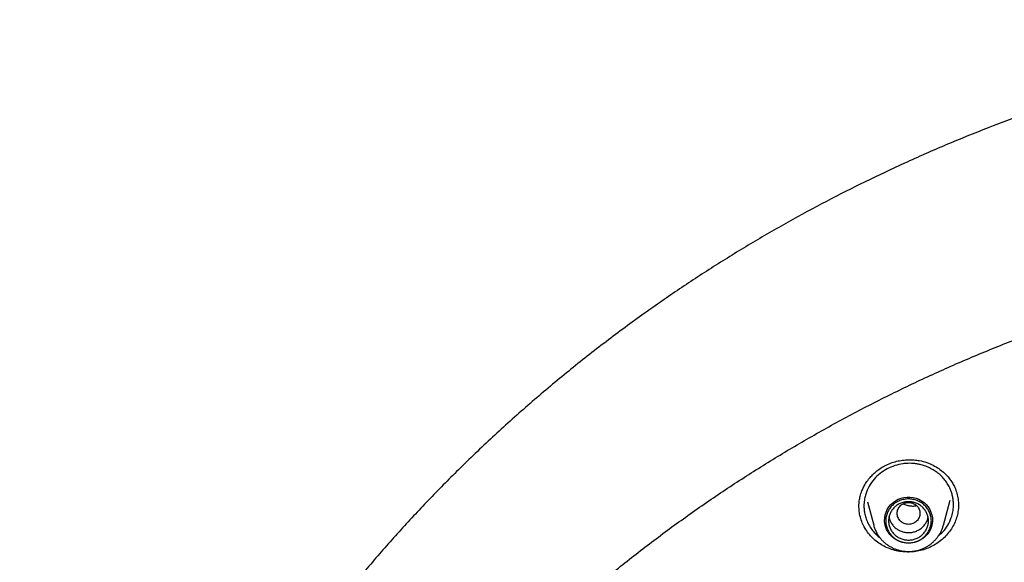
# Model space of a CAD drawing. Header units: millimetres. Extents: x 8 to 1918, y 12 to 2737.
# Tile 82 of 113: x 879 to 914, y 2370 to 2389. Entities that reach past the tile are written whole.
import ezdxf

# ---------------------------------------------------------------- set-up
doc = ezdxf.new("R2010")
doc.units = ezdxf.units.MM

msp = doc.modelspace()

# ---------------------------------------------------------------- linework, layer by layer
at = {"color": 7, "linetype": 'Continuous', "lineweight": 30}
for p, q in [((908.923, 2371.967), (909.146, 2371.139)), ((911.593, 2371.139), (911.83, 2372.016)), ((908.629, 2371.79), (908.629, 2371.797)), ((911.593, 2371.139), (911.59, 2371.127))]:
    msp.add_line(p, q, dxfattribs=at)
at = {"color": 7, "linetype": 'Continuous', "lineweight": 30, "flags": 128}
msp.add_lwpolyline([(910.37, 2370.513), (910.262, 2370.52), (910.156, 2370.54), (910.054, 2370.572), (909.957, 2370.617), (909.867, 2370.674), (909.785, 2370.741), (909.713, 2370.818), (909.651, 2370.903), (909.601, 2370.995), (909.564, 2371.092), (909.54, 2371.194), (909.53, 2371.297), (909.533, 2371.401), (909.55, 2371.503), (909.581, 2371.603), (909.625, 2371.697), (909.68, 2371.786), (909.748, 2371.867), (909.825, 2371.94), (909.911, 2372.002), (910.005, 2372.052), (910.105, 2372.091), (910.209, 2372.118), (910.316, 2372.131), (910.423, 2372.131), (910.53, 2372.118), (910.634, 2372.091), (910.734, 2372.052), (910.828, 2372.002), (910.914, 2371.94), (910.992, 2371.867), (911.059, 2371.786), (911.115, 2371.697), (911.158, 2371.603), (911.189, 2371.503), (911.206, 2371.401), (911.21, 2371.297), (911.199, 2371.194), (911.175, 2371.092), (911.138, 2370.995), (911.088, 2370.903), (911.027, 2370.818), (910.954, 2370.741), (910.872, 2370.674), (910.782, 2370.617), (910.685, 2370.572), (910.583, 2370.54), (910.477, 2370.52), (910.37, 2370.513)], dxfattribs=at)
at = {"color": 7, "linetype": 'Continuous', "lineweight": 30}
for points, knots in [([(933.494, 2388.893), (933.128, 2388.891), (932.408, 2388.887), (931.348, 2388.855), (930.326, 2388.807), (929.342, 2388.743), (928.397, 2388.665), (927.507, 2388.576), (926.67, 2388.48), (925.885, 2388.379), (925.134, 2388.271), (924.418, 2388.159), (923.684, 2388.035), (922.938, 2387.898), (922.187, 2387.749), (921.488, 2387.601), (920.883, 2387.466), (920.365, 2387.344), (919.92, 2387.235), (919.49, 2387.127), (918.715, 2386.924), (917.588, 2386.609), (916.113, 2386.152), (914.634, 2385.649), (913.154, 2385.098), (911.681, 2384.501), (910.242, 2383.869), (908.842, 2383.207), (907.48, 2382.517), (906.138, 2381.789), (904.819, 2381.026), (903.523, 2380.226), (902.25, 2379.392), (900.962, 2378.493), (899.66, 2377.529), (898.351, 2376.494), (897.075, 2375.421), (895.834, 2374.31), (894.667, 2373.197), (893.569, 2372.087), (892.539, 2370.984), (891.541, 2369.854), (890.578, 2368.696), (889.648, 2367.513), (888.754, 2366.304), (887.919, 2365.106), (887.141, 2363.922), (886.416, 2362.754), (885.724, 2361.568), (885.062, 2360.363), (884.429, 2359.134), (883.872, 2357.978), (883.384, 2356.899), (882.958, 2355.901), (882.55, 2354.886), (882.161, 2353.857), (881.823, 2352.901), (881.536, 2352.036), (881.298, 2351.279), (881.083, 2350.556), (880.889, 2349.868), (880.741, 2349.314), (880.632, 2348.886), (880.555, 2348.577), (880.482, 2348.277), (880.414, 2347.985), (880.347, 2347.694), (880.279, 2347.386), (880.203, 2347.038), (880.119, 2346.642), (880.029, 2346.196), (879.934, 2345.711), (879.838, 2345.186), (879.742, 2344.635), (879.649, 2344.059), (879.559, 2343.461), (879.479, 2342.876), (879.409, 2342.318), (879.351, 2341.815), (879.303, 2341.36), (879.265, 2340.965), (879.235, 2340.627), (879.21, 2340.329), (879.191, 2340.071), (879.175, 2339.853), (879.166, 2339.721), (879.162, 2339.661)], [0, 0, 0, 0, 0.013384, 0.026313, 0.038787, 0.050806, 0.06237, 0.073479, 0.083537, 0.093191, 0.10244, 0.111285, 0.119725, 0.129707, 0.139056, 0.147774, 0.15586, 0.16177, 0.16729, 0.172639, 0.178008, 0.196652, 0.215534, 0.234655, 0.254014, 0.27354, 0.293071, 0.311822, 0.330573, 0.349325, 0.368077, 0.386831, 0.405584, 0.424337, 0.444966, 0.465594, 0.486223, 0.506853, 0.527483, 0.546238, 0.564994, 0.583751, 0.602508, 0.621265, 0.640022, 0.65878, 0.675975, 0.693171, 0.710366, 0.727562, 0.744859, 0.762365, 0.775874, 0.789505, 0.803258, 0.817133, 0.831044, 0.841536, 0.851544, 0.861068, 0.870108, 0.878663, 0.882833, 0.886877, 0.890795, 0.894588, 0.898273, 0.902212, 0.906552, 0.911791, 0.917516, 0.923728, 0.930428, 0.937615, 0.944764, 0.952337, 0.960336, 0.96692, 0.973438, 0.979326, 0.984042, 0.988248, 0.991945, 0.995135, 0.997819, 1, 1, 1, 1]), ([(882.878, 2342.616), (882.928, 2342.817), (883.039, 2343.269), (883.225, 2343.968), (883.436, 2344.713), (883.658, 2345.456), (883.893, 2346.195), (884.139, 2346.931), (884.397, 2347.662), (884.667, 2348.39), (884.949, 2349.114), (885.242, 2349.834), (885.546, 2350.549), (885.862, 2351.259), (886.189, 2351.965), (886.528, 2352.665), (886.877, 2353.361), (887.238, 2354.051), (887.61, 2354.736), (887.993, 2355.415), (888.386, 2356.089), (888.79, 2356.756), (889.205, 2357.418), (889.631, 2358.073), (890.067, 2358.722), (890.513, 2359.364), (890.969, 2360), (891.436, 2360.628), (891.913, 2361.25), (892.399, 2361.865), (892.895, 2362.472), (893.401, 2363.072), (893.917, 2363.664), (894.442, 2364.248), (894.976, 2364.825), (895.519, 2365.393), (896.072, 2365.954), (896.633, 2366.506), (897.203, 2367.05), (897.782, 2367.585), (898.369, 2368.111), (898.965, 2368.629), (899.569, 2369.138), (900.181, 2369.637), (900.8, 2370.128), (901.428, 2370.609), (902.063, 2371.081), (902.706, 2371.544), (903.356, 2371.997), (904.013, 2372.44), (904.677, 2372.873), (905.349, 2373.296), (906.026, 2373.71), (906.711, 2374.113), (907.401, 2374.506), (908.098, 2374.889), (908.801, 2375.261), (909.51, 2375.623), (910.225, 2375.974), (910.945, 2376.315), (911.67, 2376.644), (912.401, 2376.963), (913.137, 2377.271), (913.877, 2377.568), (914.622, 2377.855), (915.372, 2378.129), (916.126, 2378.393), (916.884, 2378.646), (917.646, 2378.887), (918.412, 2379.117), (919.182, 2379.335), (919.954, 2379.542), (920.731, 2379.738), (921.51, 2379.922), (922.292, 2380.094), (923.076, 2380.255), (923.863, 2380.404), (924.653, 2380.541), (925.444, 2380.667), (926.238, 2380.78), (927.033, 2380.882), (927.83, 2380.973), (928.628, 2381.051), (929.427, 2381.117), (930.227, 2381.172), (931.028, 2381.214), (931.829, 2381.245), (932.631, 2381.264), (933.433, 2381.271), (934.236, 2381.266), (935.038, 2381.249), (935.839, 2381.22), (936.64, 2381.179), (937.441, 2381.126), (938.24, 2381.062), (939.038, 2380.985), (939.835, 2380.897), (940.63, 2380.797), (941.424, 2380.685), (942.216, 2380.561), (943.006, 2380.425), (943.793, 2380.278), (944.578, 2380.119), (945.361, 2379.948), (946.14, 2379.766), (946.917, 2379.573), (947.69, 2379.367), (948.46, 2379.151), (949.226, 2378.922), (949.989, 2378.683), (950.748, 2378.432), (951.502, 2378.17), (952.253, 2377.897), (952.999, 2377.612), (953.74, 2377.317), (954.476, 2377.01), (955.208, 2376.693), (955.934, 2376.365), (956.655, 2376.026), (957.37, 2375.676), (958.08, 2375.316), (958.784, 2374.945), (959.482, 2374.564), (960.173, 2374.173), (960.859, 2373.771), (961.537, 2373.359), (962.209, 2372.937), (962.875, 2372.506), (963.533, 2372.064), (964.184, 2371.613), (964.828, 2371.152), (965.464, 2370.681), (966.093, 2370.201), (966.714, 2369.712), (967.327, 2369.214), (967.932, 2368.706), (968.529, 2368.19), (969.118, 2367.665), (969.698, 2367.131), (970.269, 2366.588), (970.832, 2366.037), (971.385, 2365.478), (971.93, 2364.911), (972.466, 2364.336), (972.992, 2363.752), (973.509, 2363.161), (974.016, 2362.563), (974.514, 2361.957), (975.002, 2361.343), (975.48, 2360.723), (975.948, 2360.095), (976.406, 2359.461), (976.854, 2358.819), (977.292, 2358.172), (977.719, 2357.517), (978.135, 2356.857), (978.541, 2356.19), (978.936, 2355.518), (979.321, 2354.839), (979.694, 2354.155), (980.056, 2353.466), (980.408, 2352.771), (980.748, 2352.071), (981.077, 2351.366), (981.394, 2350.656), (981.701, 2349.942), (981.995, 2349.223), (982.279, 2348.5), (982.55, 2347.773), (982.81, 2347.042), (983.058, 2346.307), (983.294, 2345.568), (983.519, 2344.826), (983.732, 2344.081), (983.932, 2343.332), (984.088, 2342.718), (984.172, 2342.353), (984.199, 2342.239)], [0, 0, 0, 0, 0.004598, 0.010338, 0.016078, 0.021817, 0.027557, 0.033297, 0.039036, 0.044776, 0.050516, 0.056255, 0.061995, 0.067734, 0.073474, 0.079213, 0.084953, 0.090692, 0.096432, 0.102171, 0.10791, 0.11365, 0.119389, 0.125128, 0.130868, 0.136607, 0.142346, 0.148085, 0.153824, 0.159563, 0.165302, 0.171041, 0.17678, 0.182519, 0.188258, 0.193997, 0.199736, 0.205475, 0.211214, 0.216953, 0.222692, 0.22843, 0.234169, 0.239908, 0.245647, 0.251385, 0.257124, 0.262862, 0.268601, 0.27434, 0.280078, 0.285817, 0.291555, 0.297294, 0.303032, 0.30877, 0.314509, 0.320247, 0.325986, 0.331724, 0.337462, 0.3432, 0.348939, 0.354677, 0.360415, 0.366154, 0.371892, 0.37763, 0.383368, 0.389106, 0.394844, 0.400583, 0.406321, 0.412059, 0.417797, 0.423535, 0.429273, 0.435011, 0.440749, 0.446487, 0.452225, 0.457964, 0.463702, 0.46944, 0.475178, 0.480916, 0.486654, 0.492392, 0.49813, 0.503868, 0.509606, 0.515344, 0.521082, 0.52682, 0.532558, 0.538296, 0.544034, 0.549772, 0.55551, 0.561248, 0.566986, 0.572724, 0.578462, 0.584201, 0.589939, 0.595677, 0.601415, 0.607153, 0.612891, 0.618629, 0.624367, 0.630105, 0.635844, 0.641582, 0.64732, 0.653058, 0.658797, 0.664535, 0.670273, 0.676011, 0.68175, 0.687488, 0.693226, 0.698965, 0.704703, 0.710441, 0.71618, 0.721918, 0.727657, 0.733395, 0.739134, 0.744872, 0.750611, 0.75635, 0.762088, 0.767827, 0.773565, 0.779304, 0.785043, 0.790782, 0.79652, 0.802259, 0.807998, 0.813737, 0.819476, 0.825215, 0.830954, 0.836693, 0.842432, 0.848171, 0.85391, 0.859649, 0.865388, 0.871127, 0.876866, 0.882606, 0.888345, 0.894084, 0.899823, 0.905563, 0.911302, 0.917041, 0.922781, 0.92852, 0.93426, 0.939999, 0.945739, 0.951478, 0.957218, 0.962957, 0.968697, 0.974436, 0.980176, 0.985916, 0.991655, 0.997395, 1, 1, 1, 1]), ([(909.529, 2373.225), (909.598, 2373.258), (909.734, 2373.324), (909.948, 2373.388), (910.159, 2373.428), (910.365, 2373.444), (910.562, 2373.438), (910.779, 2373.41), (911.006, 2373.35), (911.233, 2373.252), (911.428, 2373.136), (911.592, 2373.009), (911.726, 2372.877), (911.836, 2372.743), (911.925, 2372.606), (912.006, 2372.447), (912.071, 2372.262), (912.115, 2372.054), (912.121, 2371.913), (912.124, 2371.842)], [0, 0, 0, 0, 0.063246, 0.124003, 0.182429, 0.238597, 0.29255, 0.344329, 0.417959, 0.486731, 0.550662, 0.60969, 0.663745, 0.712839, 0.760082, 0.807539, 0.871249, 0.935442, 1, 1, 1, 1]), ([(911.419, 2370.765), (911.471, 2370.81), (911.599, 2370.921), (911.754, 2371.14), (911.868, 2371.381), (911.928, 2371.611), (911.95, 2371.806), (911.945, 2371.978), (911.924, 2372.128), (911.889, 2372.271), (911.834, 2372.422), (911.754, 2372.577), (911.652, 2372.726), (911.534, 2372.86), (911.408, 2372.972), (911.265, 2373.074), (911.108, 2373.16), (910.942, 2373.227), (910.792, 2373.27), (910.658, 2373.296), (910.535, 2373.311), (910.413, 2373.316), (910.291, 2373.313), (910.113, 2373.294), (909.881, 2373.244), (909.706, 2373.162), (909.619, 2373.121)], [0, 0, 0, 0, 0.046163, 0.11207, 0.180711, 0.228035, 0.276573, 0.317458, 0.34867, 0.383026, 0.420518, 0.461137, 0.504405, 0.545221, 0.583594, 0.61953, 0.663652, 0.703473, 0.739005, 0.766332, 0.793382, 0.820158, 0.846663, 0.872899, 0.937253, 1, 1, 1, 1]), ([(908.628, 2371.788), (908.628, 2371.818), (908.629, 2371.888), (908.641, 2372.013), (908.671, 2372.172), (908.724, 2372.336), (908.797, 2372.495), (908.884, 2372.645), (908.988, 2372.784), (909.104, 2372.912), (909.227, 2373.025), (909.368, 2373.133), (909.474, 2373.194), (909.529, 2373.225)], [0, 0, 0, 0, 0.053345, 0.126883, 0.220458, 0.334117, 0.421628, 0.518653, 0.625168, 0.711219, 0.80243, 0.898703, 1, 1, 1, 1]), ([(909.619, 2373.121), (909.535, 2373.071), (909.365, 2372.969), (909.151, 2372.76), (908.976, 2372.513), (908.886, 2372.303), (908.844, 2372.152), (908.826, 2372.067), (908.812, 2371.973), (908.804, 2371.87), (908.804, 2371.748), (908.818, 2371.607), (908.852, 2371.446), (908.911, 2371.279), (908.995, 2371.112), (909.1, 2370.958), (909.216, 2370.83), (909.304, 2370.747), (909.355, 2370.71), (909.366, 2370.702)], [0, 0, 0, 0, 0.096648, 0.196082, 0.29838, 0.403615, 0.431108, 0.461491, 0.494768, 0.530944, 0.570024, 0.622957, 0.680445, 0.742499, 0.809134, 0.875959, 0.935299, 0.987132, 1, 1, 1, 1]), ([(910.37, 2371.942), (910.317, 2371.936), (910.213, 2371.924), (910.079, 2371.835), (909.991, 2371.707), (909.959, 2371.556), (909.991, 2371.405), (910.079, 2371.276), (910.213, 2371.191), (910.37, 2371.16), (910.526, 2371.191), (910.66, 2371.276), (910.748, 2371.405), (910.78, 2371.556), (910.748, 2371.707), (910.66, 2371.835), (910.526, 2371.924), (910.422, 2371.936), (910.37, 2371.942)], [0, 0, 0, 0, 0.0625, 0.125, 0.1875, 0.25, 0.3125, 0.375, 0.4375, 0.5, 0.5625, 0.625, 0.6875, 0.75, 0.8125, 0.875, 0.9375, 1, 1, 1, 1]), ([(910.194, 2371.897), (910.199, 2371.893), (910.241, 2371.862), (910.34, 2371.836), (910.474, 2371.813), (910.58, 2371.814), (910.635, 2371.829), (910.647, 2371.832)], [0, 0, 0, 0, 0.0428645, 0.3430975, 0.6353126, 0.9268493, 1, 1, 1, 1]), ([(912.123, 2371.863), (912.124, 2371.854), (912.128, 2371.773), (912.109, 2371.62), (912.063, 2371.409), (911.984, 2371.205), (911.878, 2371.012), (911.747, 2370.834), (911.593, 2370.672), (911.417, 2370.529), (911.285, 2370.452), (911.219, 2370.414)], [0, 0, 0, 0, 0.016318, 0.139058, 0.262089, 0.385043, 0.507605, 0.630086, 0.752758, 0.875925, 1, 1, 1, 1]), ([(911.219, 2370.414), (911.15, 2370.38), (911.012, 2370.314), (910.791, 2370.248), (910.566, 2370.207), (910.336, 2370.195), (910.107, 2370.21), (909.882, 2370.254), (909.666, 2370.326), (909.462, 2370.424), (909.275, 2370.545), (909.107, 2370.688), (908.96, 2370.85), (908.837, 2371.029), (908.741, 2371.223), (908.673, 2371.426), (908.633, 2371.628), (908.63, 2371.761), (908.628, 2371.823)], [0, 0, 0, 0, 0.063509, 0.126576, 0.189437, 0.252287, 0.315314, 0.378735, 0.442177, 0.505254, 0.568135, 0.630929, 0.693734, 0.756671, 0.819642, 0.882527, 0.945396, 1, 1, 1, 1]), ([(909.685, 2371.431), (909.69, 2371.405), (909.703, 2371.335), (909.753, 2371.229), (909.83, 2371.119), (909.929, 2371.026), (910.045, 2370.954), (910.173, 2370.904), (910.309, 2370.88), (910.447, 2370.882), (910.583, 2370.908), (910.665, 2370.946), (910.707, 2370.965)], [0, 0, 0, 0, 0.063068, 0.167172, 0.271275, 0.375379, 0.479482, 0.583586, 0.687689, 0.791793, 0.895896, 1, 1, 1, 1]), ([(910.707, 2370.965), (910.746, 2370.988), (910.823, 2371.035), (910.92, 2371.132), (910.994, 2371.243), (911.04, 2371.345), (911.051, 2371.41), (911.054, 2371.431)], [0, 0, 0, 0, 0.222803, 0.445605, 0.668408, 0.89121, 1, 1, 1, 1]), ([(909.147, 2371.137), (909.148, 2371.135), (909.157, 2371.091), (909.188, 2371.009), (909.238, 2370.896), (909.299, 2370.792), (909.367, 2370.697), (909.443, 2370.609), (909.528, 2370.529), (909.619, 2370.457), (909.716, 2370.393), (909.818, 2370.339), (909.923, 2370.296), (910.026, 2370.263), (910.118, 2370.241), (910.2, 2370.228), (910.28, 2370.219), (910.338, 2370.218), (910.37, 2370.218)], [0, 0, 0, 0, 0.004617, 0.081968, 0.160357, 0.23146, 0.302559, 0.373624, 0.444607, 0.515431, 0.585961, 0.655947, 0.724854, 0.791313, 0.852605, 0.895838, 0.942213, 1, 1, 1, 1]), ([(910.37, 2370.218), (910.412, 2370.219), (910.472, 2370.22), (910.56, 2370.231), (910.635, 2370.244), (910.724, 2370.266), (910.815, 2370.296), (910.909, 2370.334), (911.002, 2370.382), (911.094, 2370.438), (911.181, 2370.504), (911.265, 2370.578), (911.342, 2370.661), (911.412, 2370.751), (911.475, 2370.848), (911.527, 2370.952), (911.566, 2371.046), (911.582, 2371.105), (911.588, 2371.127)], [0, 0, 0, 0, 0.077517, 0.109331, 0.162128, 0.217113, 0.276236, 0.338094, 0.402119, 0.467864, 0.535012, 0.603334, 0.672664, 0.742879, 0.813894, 0.885651, 0.958115, 1, 1, 1, 1])]:
    msp.add_open_spline(points, degree=3, knots=knots, dxfattribs=at)
for points in [[(911.17, 2371.293), (911.167, 2371.243), (911.161, 2371.142), (911.113, 2370.996), (911.039, 2370.862), (910.939, 2370.745), (910.817, 2370.648), (910.678, 2370.576), (910.527, 2370.532), (910.37, 2370.517), (910.213, 2370.532), (910.061, 2370.576), (909.922, 2370.648), (909.8, 2370.745), (909.7, 2370.862), (909.626, 2370.996), (909.58, 2371.142), (909.564, 2371.293), (909.58, 2371.445), (909.626, 2371.59), (909.7, 2371.724), (909.8, 2371.842), (909.922, 2371.938), (910.061, 2372.01), (910.213, 2372.054), (910.37, 2372.069), (910.527, 2372.054), (910.678, 2372.01), (910.817, 2371.938), (910.939, 2371.842), (911.039, 2371.724), (911.113, 2371.59), (911.161, 2371.445), (911.167, 2371.344), (911.17, 2371.293)], [(910.37, 2370.619), (910.324, 2370.621), (910.232, 2370.626), (910.1, 2370.666), (909.978, 2370.729), (909.871, 2370.813), (909.784, 2370.916), (909.719, 2371.033), (909.679, 2371.161), (909.665, 2371.293), (909.679, 2371.426), (909.719, 2371.553), (909.784, 2371.67), (909.871, 2371.773), (909.978, 2371.858), (910.1, 2371.92), (910.232, 2371.959), (910.37, 2371.972), (910.507, 2371.959), (910.639, 2371.92), (910.761, 2371.858), (910.868, 2371.773), (910.955, 2371.67), (911.02, 2371.553), (911.061, 2371.426), (911.074, 2371.293), (911.061, 2371.161), (911.02, 2371.033), (910.955, 2370.916), (910.868, 2370.813), (910.761, 2370.729), (910.639, 2370.666), (910.507, 2370.626), (910.415, 2370.621), (910.37, 2370.619)]]:
    msp.add_open_spline(points, degree=3, dxfattribs=at)

doc.saveas('drawing.dxf')
